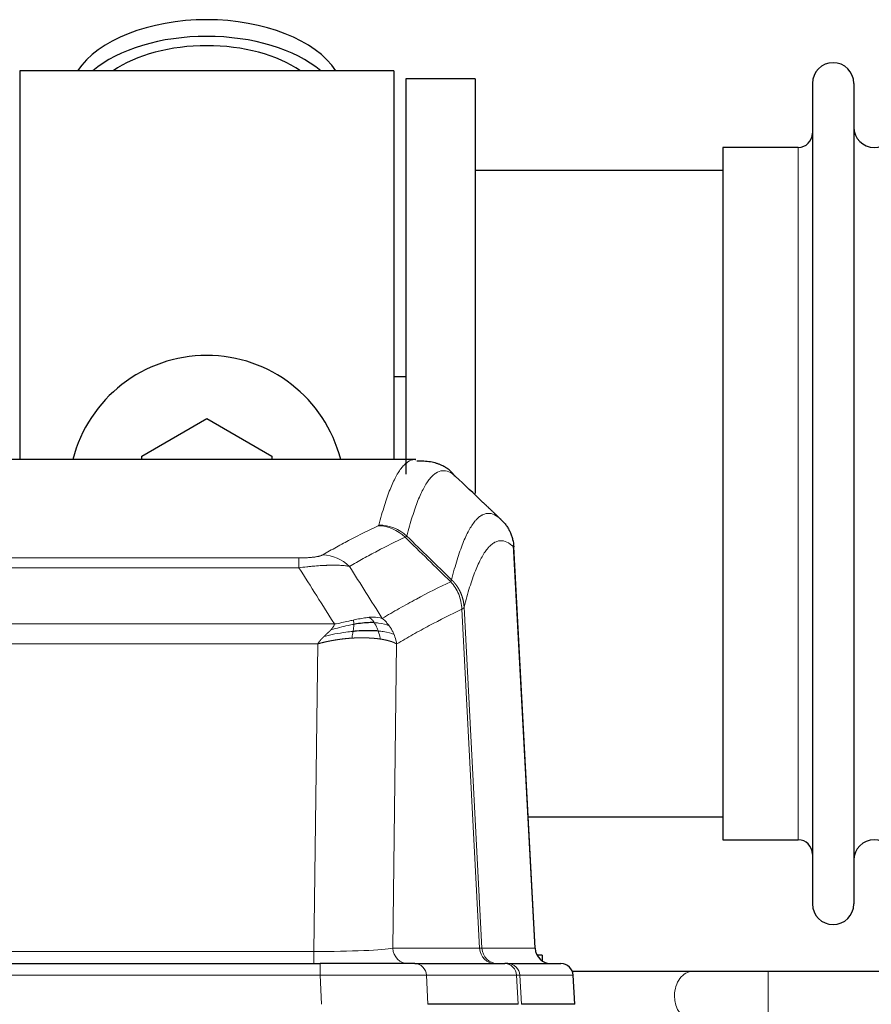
# Model space of a CAD drawing. Header units: inches. Extents: x 0 to 29700, y -16 to 21000.
# Tile 111 of 186: x 5464 to 5673, y 18552 to 18794. Entities that reach past the tile are written whole.
import ezdxf

# ---------------------------------------------------------------- set-up
doc = ezdxf.new("R2010")
doc.units = ezdxf.units.IN
doc.layers.add('254', color=7, linetype='Continuous', true_color=0xffffff)

msp = doc.modelspace()

# ---------------------------------------------------------------- linework, layer by layer
at = {"layer": '254', "color": 2, "linetype": 'Continuous', "lineweight": 25}
for p, q in [((5555.583, 18781.633), (5463.583, 18781.633)), ((5463.583, 18781.633), (5463.583, 18686.033)), ((5555.583, 18781.633), (5555.583, 18686.033)), ((5575.583, 18779.633), (5558.583, 18779.633)), ((5558.583, 18779.633), (5558.583, 18682.448)), ((5575.583, 18779.633), (5575.583, 18677.633)), ((5658.583, 18778.533), (5658.583, 18576.733)), ((5668.783, 18778.533), (5668.783, 18576.733)), ((5655.083, 18762.783), (5636.583, 18762.783)), ((5636.583, 18762.783), (5636.583, 18592.483)), ((5636.588, 18757.133), (5575.583, 18757.133)), ((5558.527, 18706.395), (5555.531, 18706.395)), ((5493.583, 18686.871), (5509.583, 18696.108)), ((5509.583, 18696.108), (5525.583, 18686.871)), ((5493.583, 18686.028), (5493.583, 18686.871)), ((5525.583, 18686.871), (5525.583, 18686.028)), ((5561.016, 18686.028), (5298.148, 18686.028)), ((5560.93, 18686.028), (5561.028, 18686.026)), ((5590.358, 18565.816), (5585.087, 18664.952)), ((5588.644, 18598.133), (5636.588, 18598.133)), ((5636.583, 18592.483), (5655.083, 18592.483)), ((5592.083, 18564.133), (5590.817, 18564.133)), ((5592.083, 18564.133), (5592.083, 18562.725)), ((5321.672, 18562.028), (5537.493, 18562.028)), ((5560.748, 18562.028), (5537.493, 18562.028)), ((5560.748, 18562.028), (5582.922, 18562.028)), ((5583.619, 18562.028), (5582.922, 18562.028)), ((5583.619, 18562.028), (5596.73, 18562.028)), ((5629.134, 18560.133), (5599.517, 18560.133)), ((5600.121, 18552.028), (5599.74, 18559.187)), ((5749.647, 18560.133), (5647.717, 18560.133)), ((5586.202, 18552.028), (5563.948, 18552.028)), ((5600.104, 18552.028), (5586.987, 18552.028))]:
    msp.add_line(p, q, dxfattribs=at)
at = {"layer": '254', "color": 110, "linetype": 'Continuous', "lineweight": 13}
for p, q in [((5655.083, 18762.783), (5655.083, 18592.483)), ((5590.346, 18565.819), (5585.098, 18664.514)), ((5326.911, 18661.821), (5532.254, 18661.821)), ((5532.254, 18659.405), (5532.254, 18661.821)), ((5532.254, 18659.405), (5326.911, 18659.405)), ((5576.699, 18565.819), (5572.347, 18649.211)), ((5572.903, 18649.687), (5577.28, 18565.819)), ((5318.18, 18645.574), (5540.985, 18645.574)), ((5536.872, 18640.676), (5322.292, 18640.676)), ((5535.904, 18564.993), (5536.872, 18640.676)), ((5556.304, 18640.666), (5555.347, 18565.819)), ((5555.347, 18565.819), (5576.699, 18565.819)), ((5577.28, 18565.819), (5590.346, 18565.819)), ((5323.261, 18564.993), (5535.904, 18564.993)), ((5535.904, 18562.028), (5535.904, 18564.993)), ((5537.493, 18562.028), (5537.493, 18559.185)), ((5537.493, 18559.185), (5321.672, 18559.185)), ((5537.786, 18552.028), (5537.493, 18559.185)), ((5585.829, 18559.185), (5563.655, 18559.185)), ((5563.655, 18559.185), (5563.948, 18552.028)), ((5586.202, 18552.028), (5585.829, 18559.185)), ((5599.724, 18559.185), (5586.613, 18559.185)), ((5586.613, 18559.185), (5586.987, 18552.028)), ((5600.104, 18552.028), (5599.724, 18559.185)), ((5647.717, 18548.133), (5647.717, 18560.133))]:
    msp.add_line(p, q, dxfattribs=at)
at = {"layer": '254', "color": 2, "linetype": 'Continuous', "lineweight": 25}
for centre, radius, start, end in [((5663.683, 18778.533), 5.1, 0, 180), ((5655.083, 18766.283), 3.5, 270, 0), ((5673.783, 18767.783), 5, 180, 0), ((5509.583, 18677.633), 34, 14.29875, 165.70125), ((5655.083, 18588.983), 3.5, 0, 90), ((5673.783, 18587.483), 5, 0, 180), ((5663.683, 18576.733), 5.1, 180, 0)]:
    msp.add_arc(centre, radius, start, end, dxfattribs=at)
for centre, major_axis, ratio, start_param, end_param in [((5509.583, 18774.703), (34, 0), 0.5735764, 0.3633693, 2.7782723), ((5509.583, 18770.607), (34, 0), 0.5735764, 0.6009523, 2.5406894), ((5509.583, 18770.607), (-30, 0), 0.5735764, 4.712389, 5.5877152), ((5509.583, 18770.607), (-30, 0), 0.5735764, 3.8370627, 4.712389), ((5594.338, 18566.028), (0, -4), 0.9993908, 4.7647489, 6.2831853), ((5596.73, 18559.028), (0, -3), 0.9993908, 1.6231562, 3.1415927)]:
    msp.add_ellipse(centre, major_axis=major_axis, ratio=ratio, start_param=start_param, end_param=end_param, dxfattribs=at)
at = {"layer": '254', "color": 110, "linetype": 'Continuous', "lineweight": 13}
for centre, major_axis, ratio, start_param, end_param in [((5551.762, 18659.811), (-4.281, 9.037), 0.9659395, 5.0815715, 5.8272089), ((5551.949, 18659.971), (-9.695, 2.45), 0.9931439, 4.2008878, 4.9582972), ((5538.101, 18652.665), (4.97, -8.677), 0.9635717, 1.8622888, 2.6052468), ((5535.983, 18566.028), (20.002, 0.052), 0.0517476, 4.708281, 6.0295934), ((5559.223, 18566.028), (0, 4), 0.9702957, 1.6231562, 3.1415927), ((5557.254, 18566.028), (-20.038, 0.208), 0.001459, 2.8976729, 3.1068244), ((5580.574, 18566.028), (0, -4), 0.9702957, 4.7647489, 6.2831853), ((5581.272, 18566.028), (0, -4), 0.9993908, 4.7647489, 6.2831853), ((5560.748, 18559.028), (0, -3), 0.9702957, 1.6231562, 3.1415927), ((5582.922, 18559.028), (0, -3), 0.9702957, 1.6231562, 3.1415927), ((5583.619, 18559.028), (0, -3), 0.9993908, 1.6231562, 3.1415927), ((5537.441, 18559.028), (27.018, 0.123), 0.0058026, 0.2445567, 1.5688664), ((5559.601, 18559.028), (27.029, 0.156), 0.000812, 0.0348973, 0.2440488), ((5629.134, 18554.133), (0, -6), 0.7432941, 3.1371748, 4.712389), ((5629.134, 18554.133), (0, -6), 0.7432941, 4.712389, 6.2831853)]:
    msp.add_ellipse(centre, major_axis=major_axis, ratio=ratio, start_param=start_param, end_param=end_param, dxfattribs=at)
for points, knots in [([(5551.949, 18669.907), (5552.387, 18671.646), (5553.277, 18674.842), (5554.198, 18677.477), (5554.9, 18679.242), (5555.136, 18679.795), (5555.612, 18680.831), (5555.852, 18681.314), (5556.577, 18682.657), (5557.068, 18683.412), (5557.692, 18684.179), (5557.817, 18684.324), (5558.068, 18684.595), (5558.447, 18684.976), (5558.829, 18685.277), (5559.6, 18685.775), (5560.213, 18685.999), (5560.836, 18686.028), (5560.93, 18686.028)], [0, 0, 0, 0, 0.1619105, 0.3238211, 0.3238211, 0.4047764, 0.4047764, 0.4857316, 0.4857316, 0.6476422, 0.6476422, 0.6881198, 0.6881198, 0.7285974, 0.8095527, 0.8095527, 0.9714633, 1, 1, 1, 1]), ([(5570.791, 18681.881), (5570.233, 18682.394), (5569.131, 18683.138), (5567.521, 18683.409), (5566.477, 18683.027), (5565.706, 18682.529), (5565.323, 18682.228), (5564.944, 18681.847), (5564.692, 18681.575), (5564.567, 18681.431), (5563.943, 18680.664), (5563.451, 18679.909), (5562.724, 18678.567), (5562.484, 18678.084), (5562.008, 18677.049), (5561.772, 18676.496), (5561.069, 18674.732), (5560.147, 18672.1), (5559.255, 18668.906), (5558.817, 18667.168)], [0, 0, 0, 0, 0.125, 0.25, 0.375, 0.375, 0.4375, 0.46875, 0.46875, 0.5, 0.5, 0.625, 0.625, 0.6875, 0.6875, 0.75, 0.75, 0.875, 1, 1, 1, 1]), ([(5569.814, 18656.453), (5569.87, 18656.676), (5569.925, 18656.896), (5570.037, 18657.333), (5570.206, 18657.98), (5570.601, 18659.443), (5570.945, 18660.615), (5571.638, 18662.849), (5572.578, 18665.536), (5574.037, 18668.694), (5575.041, 18670.216), (5575.615, 18670.909), (5575.679, 18670.983), (5575.807, 18671.128), (5576, 18671.338), (5576.451, 18671.781), (5576.843, 18672.078), (5577.171, 18672.28), (5577.237, 18672.319), (5577.369, 18672.39), (5577.567, 18672.491), (5578.032, 18672.678), (5578.435, 18672.756), (5579.247, 18672.803), (5580.344, 18672.573), (5581.471, 18671.759), (5582.043, 18671.205)], [0, 0, 0, 0, 0.015625, 0.015625, 0.03125, 0.0625, 0.125, 0.125, 0.25, 0.375, 0.5, 0.5, 0.515625, 0.515625, 0.53125, 0.5625, 0.625, 0.625, 0.640625, 0.640625, 0.65625, 0.6875, 0.75, 0.75, 0.875, 1, 1, 1, 1]), ([(5538.101, 18662.571), (5539.235, 18663.223), (5540.37, 18663.862), (5542.642, 18665.112), (5543.78, 18665.723), (5547.195, 18667.517), (5549.476, 18668.658), (5551.762, 18669.745)], [0, 0, 0, 0, 0.25, 0.25, 0.5, 0.5, 1, 1, 1, 1]), ([(5551.949, 18669.907), (5551.942, 18669.88), (5551.924, 18669.853), (5551.861, 18669.799), (5551.818, 18669.772), (5551.762, 18669.745)], [0, 0, 0, 0, 0.5, 0.5, 1, 1, 1, 1]), ([(5558.358, 18666.929), (5556.07, 18665.84), (5553.786, 18664.697), (5550.367, 18662.901), (5549.228, 18662.289), (5546.953, 18661.038), (5545.816, 18660.398), (5544.681, 18659.746)], [0, 0, 0, 0, 0.5, 0.5, 0.75, 0.75, 1, 1, 1, 1]), ([(5585.098, 18664.514), (5584.528, 18665.06), (5583.404, 18665.859), (5582.31, 18666.076), (5581.5, 18666.021), (5581.099, 18665.939), (5580.635, 18665.747), (5580.437, 18665.645), (5580.306, 18665.572), (5580.24, 18665.533), (5579.912, 18665.329), (5579.522, 18665.028), (5579.072, 18664.582), (5578.88, 18664.371), (5578.752, 18664.225), (5578.688, 18664.15), (5578.116, 18663.454), (5577.115, 18661.927), (5575.66, 18658.766), (5574.254, 18654.735), (5573.348, 18651.467), (5572.903, 18649.687)], [0, 0, 0, 0, 0.125, 0.25, 0.25, 0.3125, 0.34375, 0.359375, 0.359375, 0.375, 0.375, 0.4375, 0.46875, 0.484375, 0.484375, 0.5, 0.5, 0.625, 0.75, 0.875, 1, 1, 1, 1]), ([(5538.101, 18662.571), (5538.08, 18662.559), (5538.058, 18662.547), (5538.011, 18662.523), (5537.987, 18662.511), (5537.912, 18662.475), (5537.857, 18662.451), (5537.74, 18662.404), (5537.676, 18662.381), (5537.539, 18662.336), (5537.466, 18662.313), (5537.309, 18662.268), (5537.225, 18662.246), (5537.09, 18662.214), (5537.043, 18662.203), (5536.947, 18662.182), (5536.897, 18662.171), (5536.743, 18662.14), (5536.635, 18662.12), (5536.407, 18662.081), (5536.287, 18662.063), (5536.098, 18662.036), (5536.001, 18662.022), (5535.9, 18662.01), (5535.831, 18662.001), (5535.797, 18661.997), (5535.622, 18661.977), (5535.478, 18661.962), (5535.031, 18661.919), (5534.714, 18661.896), (5534.294, 18661.872), (5534.209, 18661.867), (5534.036, 18661.859), (5533.949, 18661.855), (5533.687, 18661.845), (5533.511, 18661.839), (5533.157, 18661.83), (5532.978, 18661.827), (5532.618, 18661.822), (5532.436, 18661.821), (5532.254, 18661.821)], [0, 0, 0, 0, 0.03125, 0.03125, 0.0625, 0.0625, 0.125, 0.125, 0.1875, 0.1875, 0.25, 0.25, 0.3125, 0.3125, 0.34375, 0.34375, 0.375, 0.375, 0.4375, 0.4375, 0.5, 0.5, 0.53125, 0.546875, 0.546875, 0.5625, 0.5625, 0.625, 0.625, 0.75, 0.75, 0.78125, 0.78125, 0.8125, 0.8125, 0.875, 0.875, 0.9375, 0.9375, 1, 1, 1, 1]), ([(5544.681, 18659.746), (5544.383, 18659.801), (5544.057, 18659.849), (5543.344, 18659.929), (5542.957, 18659.961), (5542.329, 18659.996), (5542.057, 18660.008), (5541.772, 18660.016), (5541.657, 18660.019), (5541.599, 18660.021), (5541.423, 18660.025), (5541.304, 18660.027), (5540.702, 18660.034), (5540.193, 18660.03), (5539.521, 18660.013), (5539.384, 18660.009), (5539.177, 18660.002), (5539.108, 18660), (5538.968, 18659.994), (5538.898, 18659.992), (5538.546, 18659.977), (5538.259, 18659.963), (5537.383, 18659.914), (5536.778, 18659.872), (5536.074, 18659.814), (5535.996, 18659.807), (5535.838, 18659.793), (5535.759, 18659.787), (5535.521, 18659.765), (5535.362, 18659.751), (5534.882, 18659.705), (5534.56, 18659.672), (5533.584, 18659.568), (5532.924, 18659.491), (5532.254, 18659.405)], [0, 0, 0, 0, 0.125, 0.125, 0.25, 0.25, 0.3125, 0.328125, 0.328125, 0.34375, 0.34375, 0.375, 0.375, 0.5, 0.5, 0.53125, 0.53125, 0.546875, 0.546875, 0.5625, 0.5625, 0.625, 0.625, 0.75, 0.75, 0.765625, 0.765625, 0.78125, 0.78125, 0.8125, 0.8125, 0.875, 0.875, 1, 1, 1, 1]), ([(5552.748, 18646.952), (5554.146, 18647.785), (5555.545, 18648.599), (5558.347, 18650.184), (5559.75, 18650.956), (5563.964, 18653.211), (5566.78, 18654.631), (5569.602, 18655.97)], [0, 0, 0, 0, 0.25, 0.25, 0.5, 0.5, 1, 1, 1, 1]), ([(5569.814, 18656.453), (5569.793, 18656.405), (5569.777, 18656.329), (5569.719, 18656.156), (5569.677, 18656.059), (5569.602, 18655.97)], [0, 0, 0, 0, 0.5, 0.5, 1, 1, 1, 1]), ([(5569.602, 18655.97), (5570.01, 18655.526), (5570.383, 18655.041), (5571.042, 18654.003), (5571.327, 18653.451), (5571.798, 18652.299), (5571.984, 18651.698), (5572.248, 18650.47), (5572.326, 18649.842), (5572.347, 18649.211)], [0, 0, 0, 0, 0.25, 0.25, 0.5, 0.5, 0.75, 0.75, 1, 1, 1, 1]), ([(5569.814, 18656.453), (5569.826, 18656.441), (5569.852, 18656.416), (5569.89, 18656.379), (5569.928, 18656.341), (5569.966, 18656.303), (5570.004, 18656.264), (5570.043, 18656.225), (5570.081, 18656.185), (5570.12, 18656.145), (5570.159, 18656.104), (5570.197, 18656.062), (5570.236, 18656.02), (5570.275, 18655.978), (5570.314, 18655.934), (5570.353, 18655.891), (5570.392, 18655.846), (5570.432, 18655.801), (5570.471, 18655.756), (5570.51, 18655.71), (5570.549, 18655.663), (5570.588, 18655.616), (5570.628, 18655.569), (5570.667, 18655.52), (5570.706, 18655.471), (5570.745, 18655.422), (5570.784, 18655.372), (5570.823, 18655.321), (5570.863, 18655.27), (5570.902, 18655.218), (5570.94, 18655.165), (5570.979, 18655.112), (5571.018, 18655.058), (5571.057, 18655.004), (5571.095, 18654.949), (5571.134, 18654.893), (5571.172, 18654.837), (5571.211, 18654.78), (5571.249, 18654.723), (5571.287, 18654.664), (5571.324, 18654.606), (5571.362, 18654.546), (5571.4, 18654.486), (5571.437, 18654.425), (5571.474, 18654.364), (5571.511, 18654.302), (5571.548, 18654.239), (5571.584, 18654.176), (5571.62, 18654.112), (5571.656, 18654.047), (5571.692, 18653.982), (5571.727, 18653.916), (5571.763, 18653.849), (5571.797, 18653.782), (5571.832, 18653.714), (5571.866, 18653.645), (5571.9, 18653.576), (5571.934, 18653.506), (5571.967, 18653.436), (5572.002, 18653.36), (5572.039, 18653.278), (5572.078, 18653.191), (5572.115, 18653.103), (5572.152, 18653.015), (5572.188, 18652.927), (5572.223, 18652.839), (5572.257, 18652.75), (5572.29, 18652.661), (5572.323, 18652.571), (5572.355, 18652.481), (5572.386, 18652.391), (5572.416, 18652.301), (5572.445, 18652.21), (5572.473, 18652.119), (5572.501, 18652.028), (5572.527, 18651.937), (5572.553, 18651.845), (5572.578, 18651.753), (5572.602, 18651.661), (5572.625, 18651.569), (5572.647, 18651.476), (5572.669, 18651.383), (5572.689, 18651.29), (5572.709, 18651.197), (5572.728, 18651.104), (5572.746, 18651.01), (5572.763, 18650.916), (5572.779, 18650.823), (5572.794, 18650.729), (5572.808, 18650.634), (5572.822, 18650.54), (5572.835, 18650.446), (5572.846, 18650.351), (5572.857, 18650.257), (5572.867, 18650.162), (5572.876, 18650.067), (5572.884, 18649.972), (5572.891, 18649.877), (5572.898, 18649.782), (5572.901, 18649.719), (5572.903, 18649.687)], [0, 0, 0, 0, 0.0069372, 0.0139334, 0.0209887, 0.028103, 0.0352764, 0.0425088, 0.0498003, 0.0571509, 0.0645605, 0.0720292, 0.0795569, 0.0871437, 0.0947896, 0.1024945, 0.1102584, 0.1180815, 0.1259636, 0.1339048, 0.141905, 0.1499643, 0.1580827, 0.1662601, 0.1744966, 0.1827922, 0.1911468, 0.1995605, 0.2080333, 0.2165651, 0.225156, 0.233806, 0.2425151, 0.2512832, 0.2601104, 0.2689967, 0.277942, 0.2869465, 0.29601, 0.3051325, 0.3143142, 0.3235549, 0.3328547, 0.3422136, 0.3516315, 0.3611085, 0.3706446, 0.3802398, 0.3898941, 0.3996074, 0.4093798, 0.4192113, 0.4291019, 0.4390515, 0.4490602, 0.459128, 0.4692549, 0.4794409, 0.4896859, 0.4999901, 0.5124905, 0.524991, 0.5374914, 0.5499918, 0.5624922, 0.5749926, 0.587493, 0.5999934, 0.6124937, 0.6249941, 0.6374944, 0.6499948, 0.6624951, 0.6749954, 0.6874957, 0.699996, 0.7124963, 0.7249966, 0.7374968, 0.7499971, 0.7624973, 0.7749976, 0.7874978, 0.799998, 0.8124982, 0.8249984, 0.8374986, 0.8499988, 0.8624989, 0.8749991, 0.8874992, 0.8999993, 0.9124995, 0.9249996, 0.9374997, 0.9499998, 0.9624998, 0.9749999, 0.9875, 1, 1, 1, 1]), ([(5572.347, 18649.211), (5569.661, 18647.935), (5566.981, 18646.586), (5562.971, 18644.449), (5561.635, 18643.719), (5558.967, 18642.22), (5557.635, 18641.452), (5556.304, 18640.666)], [0, 0, 0, 0, 0.5, 0.5, 0.75, 0.75, 1, 1, 1, 1]), ([(5572.903, 18649.687), (5572.903, 18649.686), (5572.901, 18649.681), (5572.898, 18649.671), (5572.891, 18649.654), (5572.879, 18649.631), (5572.861, 18649.6), (5572.832, 18649.564), (5572.79, 18649.52), (5572.746, 18649.482), (5572.708, 18649.452), (5572.682, 18649.433), (5572.656, 18649.414), (5572.63, 18649.395), (5572.602, 18649.376), (5572.574, 18649.357), (5572.546, 18649.339), (5572.518, 18649.32), (5572.489, 18649.302), (5572.461, 18649.283), (5572.432, 18649.265), (5572.404, 18649.247), (5572.375, 18649.229), (5572.356, 18649.217), (5572.347, 18649.211)], [0, 0, 0, 0, 0.0092499, 0.0337179, 0.073404, 0.128308, 0.1984299, 0.2837694, 0.3843264, 0.5001005, 0.5424888, 0.5838484, 0.6241794, 0.6634821, 0.7017567, 0.7390032, 0.7752221, 0.8104134, 0.8445775, 0.8777146, 0.909825, 0.9409091, 0.9709673, 1, 1, 1, 1]), ([(5540.114, 18644.131), (5540.122, 18644.139), (5540.138, 18644.156), (5540.162, 18644.182), (5540.185, 18644.208), (5540.208, 18644.233), (5540.231, 18644.259), (5540.253, 18644.284), (5540.275, 18644.309), (5540.297, 18644.334), (5540.318, 18644.359), (5540.339, 18644.383), (5540.36, 18644.408), (5540.38, 18644.433), (5540.4, 18644.457), (5540.42, 18644.481), (5540.439, 18644.505), (5540.458, 18644.529), (5540.477, 18644.553), (5540.495, 18644.577), (5540.513, 18644.6), (5540.531, 18644.624), (5540.548, 18644.647), (5540.565, 18644.67), (5540.582, 18644.693), (5540.598, 18644.716), (5540.614, 18644.739), (5540.63, 18644.762), (5540.645, 18644.785), (5540.66, 18644.807), (5540.675, 18644.829), (5540.689, 18644.852), (5540.703, 18644.874), (5540.717, 18644.896), (5540.73, 18644.918), (5540.743, 18644.939), (5540.756, 18644.961), (5540.768, 18644.983), (5540.78, 18645.004), (5540.792, 18645.025), (5540.803, 18645.047), (5540.814, 18645.068), (5540.825, 18645.088), (5540.836, 18645.109), (5540.846, 18645.13), (5540.855, 18645.151), (5540.865, 18645.171), (5540.874, 18645.191), (5540.882, 18645.212), (5540.891, 18645.232), (5540.899, 18645.252), (5540.907, 18645.272), (5540.914, 18645.291), (5540.921, 18645.311), (5540.928, 18645.331), (5540.934, 18645.35), (5540.94, 18645.369), (5540.946, 18645.389), (5540.951, 18645.408), (5540.957, 18645.427), (5540.961, 18645.445), (5540.966, 18645.464), (5540.97, 18645.483), (5540.974, 18645.501), (5540.977, 18645.52), (5540.98, 18645.538), (5540.983, 18645.556), (5540.984, 18645.568), (5540.985, 18645.574)], [0, 0, 0, 0, 0.0185022, 0.0368847, 0.0551481, 0.073293, 0.0913199, 0.1092294, 0.1270222, 0.1446988, 0.1622598, 0.1797059, 0.1970378, 0.2142561, 0.2313614, 0.2483544, 0.265236, 0.2820066, 0.2986672, 0.3152184, 0.331661, 0.3479958, 0.3642235, 0.380345, 0.3963611, 0.4122725, 0.4280803, 0.4437851, 0.459388, 0.4748898, 0.4902915, 0.5055939, 0.5207981, 0.535905, 0.5509156, 0.565831, 0.5806521, 0.5953801, 0.6100159, 0.6245607, 0.6390157, 0.6533819, 0.6676604, 0.6818526, 0.6959596, 0.7099825, 0.7239227, 0.7377815, 0.75156, 0.7652597, 0.7788818, 0.7924277, 0.8058989, 0.8192966, 0.8326224, 0.8458776, 0.8590638, 0.8721825, 0.8852351, 0.8982233, 0.9111485, 0.9240124, 0.9368166, 0.9495628, 0.9622525, 0.9748874, 0.9874694, 1, 1, 1, 1]), ([(5545.753, 18645.485), (5545.296, 18645.407), (5544.832, 18645.319), (5542.961, 18644.929), (5541.525, 18644.553), (5540.114, 18644.131)], [0, 0, 0, 0, 0.25, 0.25, 1, 1, 1, 1]), ([(5545.603, 18646.518), (5545.243, 18646.437), (5544.875, 18646.354), (5543.382, 18646.02), (5542.205, 18645.763), (5540.985, 18645.574)], [0, 0, 0, 0, 0.25, 0.25, 1, 1, 1, 1]), ([(5545.585, 18643.743), (5545.597, 18643.82), (5545.608, 18643.898), (5545.653, 18644.208), (5545.682, 18644.439), (5545.726, 18644.884), (5545.741, 18645.097), (5545.751, 18645.359), (5545.752, 18645.423), (5545.753, 18645.485)], [0, 0, 0, 0, 0.125, 0.125, 0.5, 0.5, 0.875, 0.875, 1, 1, 1, 1]), ([(5549.572, 18647.213), (5549.423, 18647.2), (5549.271, 18647.185), (5548.657, 18647.114), (5548.178, 18647.039), (5547.184, 18646.858), (5546.669, 18646.751), (5545.962, 18646.597), (5545.783, 18646.558), (5545.603, 18646.518)], [0, 0, 0, 0, 0.125, 0.125, 0.5, 0.5, 0.875, 0.875, 1, 1, 1, 1]), ([(5545.753, 18645.485), (5545.755, 18645.609), (5545.753, 18645.725), (5545.74, 18645.99), (5545.724, 18646.127), (5545.676, 18646.356), (5545.644, 18646.449), (5545.603, 18646.518)], [0, 0, 0, 0, 0.25, 0.25, 0.625, 0.625, 1, 1, 1, 1]), ([(5552.748, 18646.952), (5552.055, 18647.176), (5551.288, 18647.27), (5550.162, 18647.255), (5549.871, 18647.239), (5549.572, 18647.213)], [0, 0, 0, 0, 0.75, 0.75, 1, 1, 1, 1]), ([(5550.797, 18645.891), (5550.698, 18646.041), (5550.597, 18646.182), (5550.34, 18646.511), (5550.182, 18646.685), (5549.872, 18646.985), (5549.718, 18647.112), (5549.572, 18647.213)], [0, 0, 0, 0, 0.25, 0.25, 0.625, 0.625, 1, 1, 1, 1]), ([(5554.455, 18645.145), (5553.756, 18645.476), (5552.885, 18645.701), (5551.525, 18645.852), (5551.168, 18645.878), (5550.797, 18645.891)], [0, 0, 0, 0, 0.75, 0.75, 1, 1, 1, 1]), ([(5551.782, 18643.828), (5551.752, 18643.919), (5551.719, 18644.01), (5551.585, 18644.373), (5551.472, 18644.646), (5551.222, 18645.171), (5551.086, 18645.424), (5550.895, 18645.739), (5550.846, 18645.816), (5550.797, 18645.891)], [0, 0, 0, 0, 0.125, 0.125, 0.5, 0.5, 0.875, 0.875, 1, 1, 1, 1]), ([(5554.455, 18645.145), (5554.332, 18645.311), (5554.204, 18645.474), (5553.872, 18645.871), (5553.661, 18646.1), (5553.219, 18646.541), (5552.988, 18646.751), (5552.748, 18646.952)], [0, 0, 0, 0, 0.25, 0.25, 0.625, 0.625, 1, 1, 1, 1]), ([(5538.443, 18642.512), (5538.457, 18642.526), (5538.485, 18642.553), (5538.527, 18642.593), (5538.568, 18642.633), (5538.607, 18642.671), (5538.645, 18642.707), (5538.683, 18642.743), (5538.719, 18642.778), (5538.754, 18642.812), (5538.789, 18642.844), (5538.822, 18642.876), (5538.854, 18642.906), (5538.885, 18642.936), (5538.915, 18642.964), (5538.944, 18642.991), (5538.972, 18643.017), (5538.999, 18643.043), (5539.024, 18643.067), (5539.049, 18643.09), (5539.073, 18643.112), (5539.095, 18643.133), (5539.117, 18643.154), (5539.137, 18643.173), (5539.157, 18643.191), (5539.175, 18643.208), (5539.193, 18643.224), (5539.209, 18643.239), (5539.224, 18643.253), (5539.238, 18643.267), (5539.252, 18643.279), (5539.264, 18643.29), (5539.275, 18643.3), (5539.285, 18643.31), (5539.293, 18643.318), (5539.301, 18643.325), (5539.308, 18643.331), (5539.314, 18643.337), (5539.319, 18643.341), (5539.331, 18643.353), (5539.352, 18643.373), (5539.381, 18643.4), (5539.409, 18643.427), (5539.438, 18643.454), (5539.466, 18643.481), (5539.493, 18643.507), (5539.521, 18643.534), (5539.548, 18643.56), (5539.574, 18643.585), (5539.6, 18643.611), (5539.626, 18643.636), (5539.652, 18643.661), (5539.677, 18643.686), (5539.702, 18643.71), (5539.727, 18643.735), (5539.751, 18643.759), (5539.775, 18643.782), (5539.799, 18643.806), (5539.822, 18643.829), (5539.845, 18643.852), (5539.868, 18643.875), (5539.89, 18643.898), (5539.912, 18643.92), (5539.934, 18643.942), (5539.955, 18643.964), (5539.977, 18643.985), (5539.997, 18644.007), (5540.018, 18644.028), (5540.038, 18644.049), (5540.057, 18644.07), (5540.077, 18644.09), (5540.096, 18644.11), (5540.108, 18644.124), (5540.114, 18644.131)], [0, 0, 0, 0, 0.0247661, 0.0489206, 0.0724636, 0.0953949, 0.1177147, 0.1394229, 0.1605195, 0.1810045, 0.2008779, 0.2201398, 0.23879, 0.2568287, 0.2742558, 0.2910713, 0.3072753, 0.3228676, 0.3378484, 0.3522176, 0.3659752, 0.3791212, 0.3916556, 0.4035785, 0.4148897, 0.4255894, 0.4356775, 0.445154, 0.454019, 0.4622723, 0.4699141, 0.4769443, 0.4833629, 0.48917, 0.4943654, 0.4989493, 0.5029216, 0.5062824, 0.5090316, 0.5111692, 0.5284651, 0.5456049, 0.5625886, 0.5794163, 0.5960881, 0.612604, 0.6289642, 0.6451687, 0.6612176, 0.6771111, 0.6928491, 0.7084319, 0.7238594, 0.7391318, 0.7542492, 0.7692118, 0.7840195, 0.7986726, 0.8131712, 0.8275153, 0.8417051, 0.8557408, 0.8696224, 0.8833501, 0.8969241, 0.9103445, 0.9236114, 0.936725, 0.9496856, 0.9624932, 0.975148, 0.9876502, 1, 1, 1, 1]), ([(5545.585, 18643.743), (5545.007, 18643.689), (5544.419, 18643.624), (5542.045, 18643.311), (5540.216, 18642.964), (5538.443, 18642.512)], [0, 0, 0, 0, 0.25, 0.25, 1, 1, 1, 1]), ([(5545.27, 18642.092), (5545.303, 18642.255), (5545.342, 18642.441), (5545.424, 18642.843), (5545.467, 18643.06), (5545.534, 18643.435), (5545.56, 18643.588), (5545.585, 18643.743)], [0, 0, 0, 0, 0.375, 0.375, 0.75, 0.75, 1, 1, 1, 1]), ([(5555.665, 18643.004), (5555.053, 18643.29), (5554.157, 18643.53), (5552.627, 18643.747), (5552.217, 18643.792), (5551.782, 18643.828)], [0, 0, 0, 0, 0.75, 0.75, 1, 1, 1, 1]), ([(5552.273, 18641.867), (5552.201, 18642.267), (5552.102, 18642.761), (5551.9, 18643.467), (5551.844, 18643.647), (5551.782, 18643.828)], [0, 0, 0, 0, 0.75, 0.75, 1, 1, 1, 1]), ([(5555.665, 18643.004), (5555.626, 18643.099), (5555.586, 18643.193), (5555.418, 18643.565), (5555.279, 18643.84), (5554.976, 18644.376), (5554.812, 18644.638), (5554.576, 18644.978), (5554.516, 18645.062), (5554.455, 18645.145)], [0, 0, 0, 0, 0.125, 0.125, 0.5, 0.5, 0.875, 0.875, 1, 1, 1, 1]), ([(5556.304, 18640.666), (5556.22, 18641.263), (5556.078, 18641.855), (5555.815, 18642.625), (5555.743, 18642.816), (5555.665, 18643.004)], [0, 0, 0, 0, 0.75, 0.75, 1, 1, 1, 1]), ([(5536.872, 18640.676), (5536.878, 18640.684), (5536.888, 18640.701), (5536.904, 18640.727), (5536.921, 18640.753), (5536.938, 18640.779), (5536.956, 18640.805), (5536.973, 18640.832), (5536.992, 18640.859), (5537.01, 18640.886), (5537.029, 18640.913), (5537.049, 18640.941), (5537.069, 18640.968), (5537.089, 18640.996), (5537.109, 18641.025), (5537.13, 18641.053), (5537.152, 18641.082), (5537.173, 18641.111), (5537.196, 18641.14), (5537.218, 18641.169), (5537.241, 18641.199), (5537.265, 18641.228), (5537.288, 18641.258), (5537.312, 18641.289), (5537.337, 18641.319), (5537.362, 18641.35), (5537.387, 18641.381), (5537.413, 18641.412), (5537.439, 18641.443), (5537.465, 18641.475), (5537.492, 18641.506), (5537.52, 18641.538), (5537.547, 18641.57), (5537.575, 18641.603), (5537.604, 18641.635), (5537.633, 18641.668), (5537.662, 18641.701), (5537.692, 18641.734), (5537.722, 18641.768), (5537.752, 18641.801), (5537.783, 18641.835), (5537.814, 18641.869), (5537.846, 18641.903), (5537.878, 18641.938), (5537.91, 18641.972), (5537.943, 18642.007), (5537.976, 18642.042), (5538.01, 18642.077), (5538.044, 18642.112), (5538.078, 18642.148), (5538.113, 18642.183), (5538.148, 18642.219), (5538.183, 18642.255), (5538.219, 18642.292), (5538.256, 18642.328), (5538.292, 18642.365), (5538.33, 18642.401), (5538.367, 18642.438), (5538.405, 18642.475), (5538.43, 18642.5), (5538.443, 18642.512)], [0, 0, 0, 0, 0.0121901, 0.0245516, 0.0370849, 0.0497905, 0.0626689, 0.0757204, 0.0889455, 0.1023447, 0.1159182, 0.1296666, 0.14359, 0.1576889, 0.1719636, 0.1864145, 0.2010418, 0.2158458, 0.2308268, 0.2459852, 0.261321, 0.2768347, 0.2925265, 0.3083966, 0.3244452, 0.3406727, 0.357079, 0.3736646, 0.3904296, 0.4073742, 0.4244986, 0.4418029, 0.4592875, 0.4769523, 0.4947976, 0.5128236, 0.5310305, 0.5494183, 0.5679872, 0.5867374, 0.605669, 0.6247822, 0.644077, 0.6635537, 0.6832123, 0.7030529, 0.7230758, 0.7432809, 0.7636685, 0.7842385, 0.8049912, 0.8259267, 0.8470449, 0.8683461, 0.8898303, 0.9114976, 0.9333482, 0.955382, 0.9775993, 1, 1, 1, 1]), ([(5545.27, 18642.092), (5545.248, 18642.091), (5545.205, 18642.088), (5545.14, 18642.084), (5545.075, 18642.08), (5545.01, 18642.075), (5544.945, 18642.071), (5544.88, 18642.066), (5544.815, 18642.061), (5544.749, 18642.056), (5544.684, 18642.051), (5544.619, 18642.046), (5544.554, 18642.041), (5544.489, 18642.035), (5544.424, 18642.03), (5544.358, 18642.025), (5544.293, 18642.019), (5544.228, 18642.013), (5544.163, 18642.007), (5544.098, 18642.001), (5544.032, 18641.995), (5543.967, 18641.989), (5543.902, 18641.983), (5543.837, 18641.976), (5543.771, 18641.97), (5543.706, 18641.963), (5543.641, 18641.957), (5543.576, 18641.95), (5543.51, 18641.943), (5543.445, 18641.936), (5543.38, 18641.929), (5543.315, 18641.922), (5543.25, 18641.914), (5543.184, 18641.907), (5543.119, 18641.9), (5543.054, 18641.892), (5542.989, 18641.884), (5542.924, 18641.876), (5542.859, 18641.868), (5542.793, 18641.86), (5542.728, 18641.852), (5542.663, 18641.844), (5542.598, 18641.836), (5542.533, 18641.827), (5542.468, 18641.819), (5542.403, 18641.81), (5542.338, 18641.801), (5542.273, 18641.793), (5542.208, 18641.784), (5542.143, 18641.775), (5542.079, 18641.766), (5542.014, 18641.756), (5541.949, 18641.747), (5541.884, 18641.738), (5541.819, 18641.728), (5541.755, 18641.718), (5541.69, 18641.709), (5541.625, 18641.699), (5541.561, 18641.689), (5541.496, 18641.679), (5541.432, 18641.669), (5541.367, 18641.659), (5541.303, 18641.648), (5541.238, 18641.638), (5541.174, 18641.627), (5541.109, 18641.617), (5541.045, 18641.606), (5540.981, 18641.595), (5540.917, 18641.584), (5540.852, 18641.573), (5540.788, 18641.562), (5540.724, 18641.551), (5540.66, 18641.54), (5540.596, 18641.528), (5540.532, 18641.517), (5540.468, 18641.505), (5540.404, 18641.494), (5540.341, 18641.482), (5540.277, 18641.47), (5540.213, 18641.458), (5540.15, 18641.446), (5540.086, 18641.434), (5540.022, 18641.421), (5539.959, 18641.409), (5539.896, 18641.397), (5539.832, 18641.384), (5539.769, 18641.372), (5539.706, 18641.359), (5539.642, 18641.346), (5539.579, 18641.333), (5539.516, 18641.32), (5539.453, 18641.307), (5539.39, 18641.294), (5539.327, 18641.281), (5539.265, 18641.267), (5539.202, 18641.254), (5539.139, 18641.24), (5539.077, 18641.227), (5539.014, 18641.213), (5538.952, 18641.199), (5538.889, 18641.185), (5538.827, 18641.171), (5538.765, 18641.157), (5538.702, 18641.143), (5538.64, 18641.128), (5538.578, 18641.114), (5538.516, 18641.1), (5538.454, 18641.085), (5538.392, 18641.07), (5538.331, 18641.056), (5538.269, 18641.041), (5538.207, 18641.026), (5538.146, 18641.011), (5538.084, 18640.996), (5538.023, 18640.981), (5537.962, 18640.965), (5537.901, 18640.95), (5537.839, 18640.935), (5537.778, 18640.919), (5537.717, 18640.904), (5537.656, 18640.888), (5537.596, 18640.872), (5537.535, 18640.856), (5537.474, 18640.84), (5537.414, 18640.824), (5537.353, 18640.808), (5537.293, 18640.792), (5537.232, 18640.776), (5537.172, 18640.759), (5537.112, 18640.743), (5537.052, 18640.726), (5536.992, 18640.709), (5536.932, 18640.693), (5536.892, 18640.681), (5536.872, 18640.676)], [0, 0, 0, 0, 0.0081592, 0.0163092, 0.0244501, 0.0325819, 0.0407045, 0.0488181, 0.0569225, 0.0650178, 0.0731041, 0.0811812, 0.0892493, 0.0973083, 0.1053581, 0.113399, 0.1214307, 0.1294534, 0.137467, 0.1454716, 0.1534671, 0.1614536, 0.169431, 0.1773994, 0.1853588, 0.1933091, 0.2012504, 0.2091827, 0.217106, 0.2250203, 0.2329256, 0.2408219, 0.2487092, 0.2565875, 0.2644568, 0.2723172, 0.2801686, 0.288011, 0.2958444, 0.303669, 0.3114845, 0.3192911, 0.3270888, 0.3348775, 0.3426574, 0.3504282, 0.3581902, 0.3659433, 0.3736874, 0.3814227, 0.389149, 0.3968665, 0.4045751, 0.4122748, 0.4199656, 0.4276476, 0.4353206, 0.4429849, 0.4506403, 0.4582868, 0.4659245, 0.4735534, 0.4811734, 0.4887846, 0.496387, 0.5039805, 0.5115653, 0.5191413, 0.5267084, 0.5342668, 0.5418164, 0.5493572, 0.5568893, 0.5644125, 0.5719271, 0.5794328, 0.5869298, 0.5944181, 0.6018976, 0.6093684, 0.6168305, 0.6242839, 0.6317285, 0.6391644, 0.6465917, 0.6540102, 0.6614201, 0.6688212, 0.6762137, 0.6835975, 0.6909727, 0.6983392, 0.705697, 0.7130462, 0.7203868, 0.7277187, 0.735042, 0.7423567, 0.7496628, 0.7569603, 0.7642491, 0.7715294, 0.7788011, 0.7860642, 0.7933187, 0.8005646, 0.807802, 0.8150309, 0.8222512, 0.8294629, 0.8366661, 0.8438608, 0.851047, 0.8582246, 0.8653938, 0.8725544, 0.8797065, 0.8868502, 0.8939854, 0.9011121, 0.9082303, 0.9153401, 0.9224414, 0.9295343, 0.9366187, 0.9436947, 0.9507623, 0.9578214, 0.9648722, 0.9719145, 0.9789485, 0.985974, 0.9929912, 1, 1, 1, 1]), ([(5552.273, 18641.867), (5552.258, 18641.869), (5552.229, 18641.873), (5552.184, 18641.88), (5552.14, 18641.886), (5552.096, 18641.892), (5552.051, 18641.899), (5552.007, 18641.905), (5551.962, 18641.911), (5551.917, 18641.917), (5551.872, 18641.922), (5551.827, 18641.928), (5551.782, 18641.934), (5551.737, 18641.94), (5551.691, 18641.945), (5551.646, 18641.951), (5551.6, 18641.956), (5551.555, 18641.962), (5551.509, 18641.967), (5551.463, 18641.972), (5551.417, 18641.977), (5551.371, 18641.983), (5551.325, 18641.988), (5551.279, 18641.993), (5551.233, 18641.997), (5551.187, 18642.002), (5551.14, 18642.007), (5551.094, 18642.012), (5551.047, 18642.016), (5551.001, 18642.021), (5550.954, 18642.025), (5550.907, 18642.03), (5550.86, 18642.034), (5550.813, 18642.038), (5550.766, 18642.043), (5550.719, 18642.047), (5550.672, 18642.051), (5550.625, 18642.055), (5550.578, 18642.059), (5550.53, 18642.063), (5550.483, 18642.066), (5550.436, 18642.07), (5550.388, 18642.074), (5550.34, 18642.077), (5550.293, 18642.081), (5550.245, 18642.084), (5550.197, 18642.088), (5550.15, 18642.091), (5550.102, 18642.094), (5550.054, 18642.097), (5550.006, 18642.101), (5549.958, 18642.104), (5549.91, 18642.107), (5549.862, 18642.109), (5549.814, 18642.112), (5549.765, 18642.115), (5549.717, 18642.118), (5549.669, 18642.12), (5549.62, 18642.123), (5549.572, 18642.125), (5549.524, 18642.128), (5549.475, 18642.13), (5549.427, 18642.132), (5549.378, 18642.135), (5549.33, 18642.137), (5549.281, 18642.139), (5549.232, 18642.141), (5549.184, 18642.143), (5549.135, 18642.145), (5549.086, 18642.147), (5549.038, 18642.148), (5548.989, 18642.15), (5548.94, 18642.152), (5548.891, 18642.153), (5548.842, 18642.155), (5548.793, 18642.156), (5548.744, 18642.158), (5548.695, 18642.159), (5548.646, 18642.16), (5548.597, 18642.161), (5548.548, 18642.162), (5548.499, 18642.163), (5548.45, 18642.164), (5548.401, 18642.165), (5548.352, 18642.166), (5548.303, 18642.167), (5548.254, 18642.167), (5548.205, 18642.168), (5548.156, 18642.169), (5548.107, 18642.169), (5548.058, 18642.17), (5548.008, 18642.17), (5547.959, 18642.17), (5547.91, 18642.171), (5547.861, 18642.171), (5547.812, 18642.171), (5547.763, 18642.171), (5547.713, 18642.171), (5547.664, 18642.171), (5547.615, 18642.171), (5547.566, 18642.171), (5547.517, 18642.17), (5547.468, 18642.17), (5547.418, 18642.17), (5547.369, 18642.169), (5547.32, 18642.169), (5547.271, 18642.168), (5547.222, 18642.167), (5547.173, 18642.167), (5547.123, 18642.166), (5547.074, 18642.165), (5547.025, 18642.164), (5546.976, 18642.163), (5546.927, 18642.162), (5546.878, 18642.161), (5546.829, 18642.16), (5546.78, 18642.159), (5546.731, 18642.158), (5546.682, 18642.156), (5546.633, 18642.155), (5546.584, 18642.153), (5546.535, 18642.152), (5546.486, 18642.15), (5546.437, 18642.149), (5546.388, 18642.147), (5546.339, 18642.145), (5546.29, 18642.144), (5546.241, 18642.142), (5546.192, 18642.14), (5546.143, 18642.138), (5546.095, 18642.136), (5546.046, 18642.134), (5545.997, 18642.132), (5545.948, 18642.129), (5545.9, 18642.127), (5545.851, 18642.125), (5545.803, 18642.122), (5545.754, 18642.12), (5545.705, 18642.117), (5545.657, 18642.115), (5545.608, 18642.112), (5545.56, 18642.11), (5545.512, 18642.107), (5545.463, 18642.104), (5545.415, 18642.101), (5545.366, 18642.098), (5545.318, 18642.095), (5545.286, 18642.093), (5545.27, 18642.092)], [0, 0, 0, 0, 0.0076941, 0.0153765, 0.0230472, 0.0307061, 0.0383534, 0.045989, 0.0536129, 0.061225, 0.0688255, 0.0764143, 0.0839914, 0.0915567, 0.0991104, 0.1066524, 0.1141827, 0.1217013, 0.1292082, 0.1367034, 0.1441869, 0.1516588, 0.1591189, 0.1665674, 0.1740041, 0.1814292, 0.1888426, 0.1962444, 0.2036344, 0.2110128, 0.2183794, 0.2257344, 0.2330778, 0.2404094, 0.2477294, 0.2550377, 0.2623343, 0.2696193, 0.2768926, 0.2841542, 0.2914041, 0.2986424, 0.305869, 0.313084, 0.3202872, 0.3274789, 0.3346588, 0.3418271, 0.3489838, 0.3561287, 0.3632621, 0.3703837, 0.3774937, 0.3845921, 0.3916788, 0.3987539, 0.4058173, 0.412869, 0.4199092, 0.4269376, 0.4339544, 0.4409596, 0.4479532, 0.454935, 0.4619053, 0.4688639, 0.4758109, 0.4827462, 0.4896699, 0.496582, 0.5034825, 0.5103713, 0.5172485, 0.524114, 0.5309679, 0.5378102, 0.5446409, 0.55146, 0.5582674, 0.5650632, 0.5718474, 0.57862, 0.5853809, 0.5921303, 0.598868, 0.6055941, 0.6123087, 0.6190116, 0.6257029, 0.6323825, 0.6390506, 0.6457071, 0.652352, 0.6589853, 0.665607, 0.672217, 0.6788155, 0.6854024, 0.6919777, 0.6985414, 0.7050935, 0.7116341, 0.718163, 0.7246804, 0.7311862, 0.7376804, 0.744163, 0.750634, 0.7570935, 0.7635413, 0.7699776, 0.7764024, 0.7828155, 0.7892171, 0.7956072, 0.8019856, 0.8083525, 0.8147079, 0.8210516, 0.8273839, 0.8337045, 0.8400136, 0.8463112, 0.8525972, 0.8588716, 0.8651345, 0.8713859, 0.8776257, 0.8838539, 0.8900706, 0.8962758, 0.9024695, 0.9086516, 0.9148221, 0.9209812, 0.9271287, 0.9332646, 0.9393891, 0.945502, 0.9516034, 0.9576933, 0.9637717, 0.9698385, 0.9758938, 0.9819376, 0.9879699, 0.9939907, 1, 1, 1, 1]), ([(5556.304, 18640.666), (5556.298, 18640.669), (5556.287, 18640.677), (5556.268, 18640.688), (5556.25, 18640.7), (5556.232, 18640.711), (5556.213, 18640.722), (5556.194, 18640.733), (5556.176, 18640.744), (5556.156, 18640.755), (5556.137, 18640.766), (5556.118, 18640.777), (5556.098, 18640.788), (5556.078, 18640.799), (5556.058, 18640.81), (5556.038, 18640.82), (5556.018, 18640.831), (5555.998, 18640.842), (5555.977, 18640.852), (5555.956, 18640.863), (5555.936, 18640.873), (5555.915, 18640.883), (5555.894, 18640.894), (5555.872, 18640.904), (5555.851, 18640.914), (5555.83, 18640.924), (5555.808, 18640.934), (5555.786, 18640.944), (5555.764, 18640.954), (5555.742, 18640.964), (5555.72, 18640.974), (5555.698, 18640.984), (5555.676, 18640.994), (5555.653, 18641.003), (5555.631, 18641.013), (5555.608, 18641.023), (5555.585, 18641.032), (5555.563, 18641.042), (5555.54, 18641.051), (5555.517, 18641.06), (5555.494, 18641.07), (5555.47, 18641.079), (5555.447, 18641.088), (5555.424, 18641.097), (5555.4, 18641.106), (5555.377, 18641.115), (5555.353, 18641.124), (5555.329, 18641.133), (5555.305, 18641.142), (5555.282, 18641.151), (5555.258, 18641.16), (5555.234, 18641.168), (5555.21, 18641.177), (5555.185, 18641.186), (5555.161, 18641.194), (5555.137, 18641.203), (5555.113, 18641.211), (5555.088, 18641.219), (5555.064, 18641.228), (5555.04, 18641.236), (5555.015, 18641.244), (5554.99, 18641.252), (5554.966, 18641.26), (5554.941, 18641.268), (5554.917, 18641.276), (5554.892, 18641.284), (5554.867, 18641.292), (5554.842, 18641.3), (5554.817, 18641.308), (5554.793, 18641.315), (5554.768, 18641.323), (5554.743, 18641.331), (5554.718, 18641.338), (5554.693, 18641.346), (5554.668, 18641.353), (5554.643, 18641.361), (5554.618, 18641.368), (5554.593, 18641.375), (5554.568, 18641.383), (5554.543, 18641.39), (5554.518, 18641.397), (5554.493, 18641.404), (5554.468, 18641.411), (5554.443, 18641.418), (5554.417, 18641.425), (5554.392, 18641.432), (5554.367, 18641.439), (5554.342, 18641.445), (5554.317, 18641.452), (5554.292, 18641.459), (5554.267, 18641.465), (5554.242, 18641.472), (5554.217, 18641.478), (5554.192, 18641.485), (5554.167, 18641.491), (5554.142, 18641.498), (5554.117, 18641.504), (5554.092, 18641.51), (5554.067, 18641.516), (5554.042, 18641.523), (5554.017, 18641.529), (5553.993, 18641.535), (5553.968, 18641.541), (5553.943, 18641.547), (5553.918, 18641.553), (5553.893, 18641.559), (5553.869, 18641.564), (5553.844, 18641.57), (5553.819, 18641.576), (5553.795, 18641.582), (5553.77, 18641.587), (5553.746, 18641.593), (5553.721, 18641.598), (5553.697, 18641.604), (5553.673, 18641.609), (5553.648, 18641.615), (5553.624, 18641.62), (5553.6, 18641.625), (5553.576, 18641.631), (5553.552, 18641.636), (5553.528, 18641.641), (5553.504, 18641.646), (5553.48, 18641.651), (5553.456, 18641.656), (5553.432, 18641.661), (5553.408, 18641.666), (5553.385, 18641.671), (5553.361, 18641.676), (5553.338, 18641.681), (5553.314, 18641.685), (5553.291, 18641.69), (5553.267, 18641.695), (5553.244, 18641.699), (5553.221, 18641.704), (5553.198, 18641.708), (5553.175, 18641.713), (5553.152, 18641.717), (5553.129, 18641.722), (5553.106, 18641.726), (5553.084, 18641.73), (5553.061, 18641.735), (5553.038, 18641.739), (5553.016, 18641.743), (5552.994, 18641.747), (5552.971, 18641.751), (5552.949, 18641.755), (5552.927, 18641.759), (5552.905, 18641.763), (5552.883, 18641.767), (5552.861, 18641.771), (5552.839, 18641.775), (5552.818, 18641.779), (5552.796, 18641.783), (5552.775, 18641.786), (5552.753, 18641.79), (5552.732, 18641.794), (5552.711, 18641.797), (5552.69, 18641.801), (5552.669, 18641.805), (5552.648, 18641.808), (5552.627, 18641.811), (5552.607, 18641.815), (5552.586, 18641.818), (5552.566, 18641.822), (5552.545, 18641.825), (5552.525, 18641.828), (5552.505, 18641.831), (5552.485, 18641.835), (5552.465, 18641.838), (5552.445, 18641.841), (5552.426, 18641.844), (5552.406, 18641.847), (5552.387, 18641.85), (5552.367, 18641.853), (5552.348, 18641.856), (5552.329, 18641.859), (5552.31, 18641.861), (5552.291, 18641.864), (5552.279, 18641.866), (5552.273, 18641.867)], [0, 0, 0, 0, 0.0080212, 0.0160154, 0.0239827, 0.0319231, 0.0398365, 0.0477229, 0.0555824, 0.0634149, 0.0712205, 0.0789992, 0.0867509, 0.0944756, 0.1021734, 0.1098443, 0.1174881, 0.1251051, 0.1326951, 0.1402581, 0.1477942, 0.1553034, 0.1627856, 0.1702408, 0.1776691, 0.1850704, 0.1924448, 0.1997923, 0.2071128, 0.2144063, 0.2216729, 0.2289126, 0.2361253, 0.243311, 0.2504698, 0.2576016, 0.2647065, 0.2717845, 0.2788355, 0.2858595, 0.2928566, 0.2998268, 0.30677, 0.3136862, 0.3205755, 0.3274379, 0.3342733, 0.3410817, 0.3478632, 0.3546178, 0.3613454, 0.3680461, 0.3747198, 0.3813665, 0.3879863, 0.3945792, 0.4011451, 0.4076841, 0.4141961, 0.4206811, 0.4271393, 0.4335704, 0.4399746, 0.4463519, 0.4527022, 0.4590256, 0.465322, 0.4715915, 0.477834, 0.4840496, 0.4902382, 0.4963999, 0.5025346, 0.5086424, 0.5147232, 0.5207771, 0.526804, 0.532804, 0.5387771, 0.5447232, 0.5506423, 0.5565345, 0.5623997, 0.568238, 0.5740494, 0.5798338, 0.5855912, 0.5913217, 0.5970253, 0.6027019, 0.6083515, 0.6139742, 0.61957, 0.6251388, 0.6306807, 0.6361956, 0.6416836, 0.6471446, 0.6525787, 0.6579858, 0.663366, 0.6687192, 0.6740455, 0.6793448, 0.6846172, 0.6898627, 0.6950812, 0.7002727, 0.7054373, 0.710575, 0.7156857, 0.7207694, 0.7258262, 0.7308561, 0.735859, 0.740835, 0.745784, 0.7507061, 0.7556012, 0.7604694, 0.7653107, 0.7701249, 0.7749123, 0.7796727, 0.7844061, 0.7891127, 0.7937922, 0.7984448, 0.8030705, 0.8076692, 0.812241, 0.8167858, 0.8213037, 0.8257947, 0.8302587, 0.8346957, 0.8391058, 0.843489, 0.8478452, 0.8521745, 0.8564768, 0.8607522, 0.8650006, 0.8692221, 0.8734166, 0.8775842, 0.8817249, 0.8858386, 0.8899254, 0.8939852, 0.8980181, 0.902024, 0.906003, 0.909955, 0.9138802, 0.9177783, 0.9216495, 0.9254938, 0.9293111, 0.9331015, 0.936865, 0.9406015, 0.944311, 0.9479937, 0.9516493, 0.9552781, 0.9588799, 0.9624547, 0.9660026, 0.9695236, 0.9730176, 0.9764847, 0.9799249, 0.9833381, 0.9867243, 0.9900837, 0.993416, 0.9967215, 1, 1, 1, 1])]:
    msp.add_open_spline(points, degree=3, knots=knots, dxfattribs=at)
at = {"layer": '254', "color": 2, "linetype": 'Continuous', "lineweight": 25}
for points, degree in [([(5570.617, 18681.967), (5567.685, 18685.883), (5561.267, 18685.587)], 2), ([(5577.533, 18675.485), (5575.286, 18677.617), (5573.039, 18679.749), (5570.791, 18681.881)], 3), ([(5582.041, 18671.207), (5577.533, 18675.485)], 1)]:
    msp.add_open_spline(points, degree=degree, dxfattribs=at)
for points, knots in [([(5582.043, 18671.205), (5582.269, 18670.99), (5582.486, 18670.764), (5582.896, 18670.293), (5583.09, 18670.047), (5583.454, 18669.537), (5583.624, 18669.274), (5583.938, 18668.731), (5584.082, 18668.452), (5584.344, 18667.881), (5584.461, 18667.589), (5584.667, 18666.994), (5584.756, 18666.692), (5584.979, 18665.773), (5585.069, 18665.146), (5585.098, 18664.514)], [0, 0, 0, 0, 0.125, 0.125, 0.25, 0.25, 0.375, 0.375, 0.5, 0.5, 0.625, 0.625, 0.75, 0.75, 1, 1, 1, 1]), ([(5550.797, 18645.891), (5550.611, 18645.897), (5550.422, 18645.901), (5549.65, 18645.903), (5549.04, 18645.878), (5547.77, 18645.774), (5547.111, 18645.696), (5546.209, 18645.561), (5545.982, 18645.524), (5545.753, 18645.485)], [0, 0, 0, 0, 0.125, 0.125, 0.5, 0.5, 0.875, 0.875, 1, 1, 1, 1]), ([(5551.782, 18643.828), (5551.565, 18643.846), (5551.341, 18643.862), (5550.423, 18643.914), (5549.682, 18643.93), (5548.117, 18643.911), (5547.294, 18643.876), (5546.16, 18643.793), (5545.874, 18643.77), (5545.585, 18643.743)], [0, 0, 0, 0, 0.125, 0.125, 0.5, 0.5, 0.875, 0.875, 1, 1, 1, 1]), ([(5647.717, 18560.133), (5645.944, 18560.133), (5642.49, 18560.133), (5637.457, 18560.133), (5632.91, 18560.133), (5630.336, 18560.133), (5629.152, 18560.133)], [0, 0, 0, 0, 0.2502318, 0.5000054, 0.7497734, 1, 1, 1, 1])]:
    msp.add_open_spline(points, degree=3, knots=knots, dxfattribs=at)
at = {"layer": '254', "color": 110, "linetype": 'Continuous', "lineweight": 13}
for points in [[(5558.817, 18667.168), (5558.776, 18667.14), (5558.659, 18667.072), (5558.471, 18666.98), (5558.358, 18666.929)], [(5558.817, 18667.168), (5562.483, 18663.597), (5566.149, 18660.025), (5569.814, 18656.453)], [(5569.602, 18655.97), (5565.854, 18659.623), (5562.107, 18663.276), (5558.358, 18666.929)], [(5544.681, 18659.746), (5547.385, 18655.485), (5550.074, 18651.22), (5552.748, 18646.952)], [(5540.985, 18645.574), (5538.092, 18650.189), (5535.181, 18654.799), (5532.254, 18659.405)]]:
    msp.add_open_spline(points, degree=3, dxfattribs=at)

doc.saveas('drawing.dxf')
